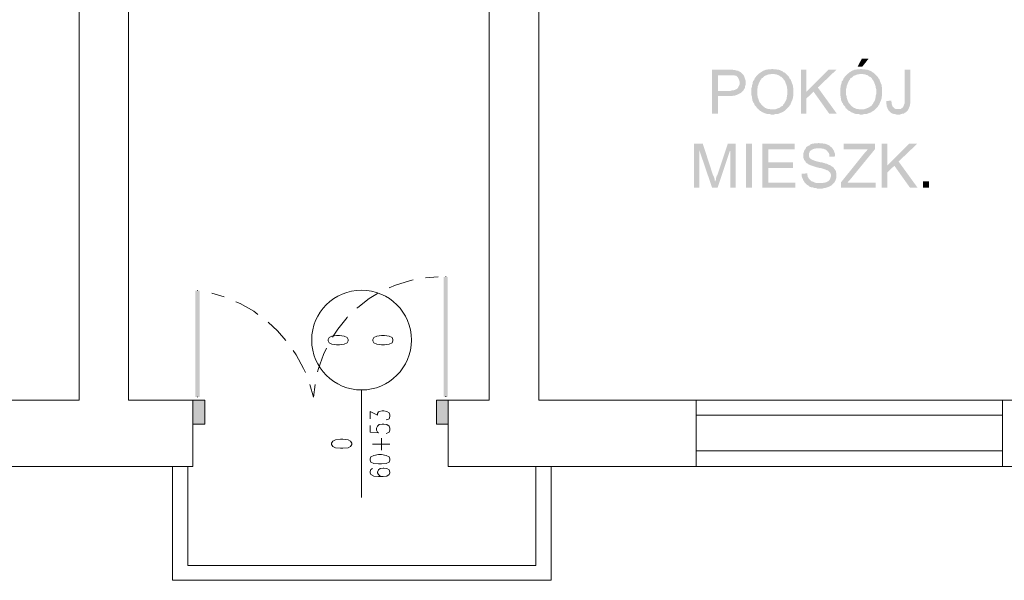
# Model space of a CAD drawing. Header units: millimetres. Extents: x -1147 to 4913, y -2332 to 921.
# Tile 52 of 119: x 1508 to 2001, y -569 to -288. Entities that reach past the tile are written whole.
import ezdxf

# ---------------------------------------------------------------- set-up
doc = ezdxf.new("R2010")
doc.units = ezdxf.units.MM
doc.header["$LTSCALE"] = 0.2
doc.layers.add('C00-00-00', color=7, linetype='Continuous')

msp = doc.modelspace()

# ---------------------------------------------------------------- hatches: boundary and pattern name
at = {"layer": 'C00-00-00'}
h = msp.add_hatch(color=256, dxfattribs=at)
h.dxf.hatch_style = 2
h.paths.add_polyline_path([(1932.901, -307.756), (1929.514, -307.756), (1927.399, -311.777), (1929.727, -311.777)])
h = msp.add_hatch(color=256, dxfattribs=at)
h.dxf.hatch_style = 2
h.paths.add_polyline_path([(1862.839, -313.262), (1854.584, -313.262), (1854.584, -335.273), (1857.55, -335.273), (1857.55, -326.384), (1864.745, -326.384), (1865.379, -326.172), (1866.013, -326.172), (1866.651, -325.959), (1867.285, -325.75), (1867.707, -325.538), (1868.132, -325.325), (1868.557, -325.112), (1868.979, -324.904), (1869.404, -324.478), (1869.826, -324.057), (1857.55, -323.844), (1857.55, -316.011), (1863.052, -316.011), (1870.251, -315.802), (1869.826, -315.377), (1869.404, -314.956), (1868.979, -314.53), (1868.557, -314.317), (1868.132, -314.109), (1867.498, -313.683), (1866.86, -313.683), (1866.226, -313.471), (1865.379, -313.471), (1864.958, -313.262), (1863.686, -313.262)])
h = msp.add_hatch(color=256, dxfattribs=at)
h.dxf.hatch_style = 2
h.paths.add_polyline_path([(1878.08, -315.164), (1877.659, -315.59), (1877.233, -316.011), (1877.021, -316.224), (1876.599, -316.645), (1876.387, -317.07), (1875.961, -317.492), (1875.753, -318.13), (1875.54, -318.551), (1875.115, -318.977), (1874.906, -319.611), (1874.906, -320.032), (1874.693, -320.666), (1874.481, -321.304), (1874.481, -321.938), (1874.272, -322.576), (1874.272, -325.959), (1874.481, -326.597), (1874.481, -327.231), (1874.693, -327.865), (1874.693, -328.499), (1874.906, -328.925), (1875.115, -329.559), (1875.54, -329.98), (1875.753, -330.618), (1875.961, -331.039), (1876.387, -331.465), (1876.808, -331.886), (1877.021, -332.524), (1877.233, -332.524), (1877.659, -332.946), (1878.08, -333.371), (1878.506, -333.792), (1879.14, -334.005), (1879.561, -334.426), (1879.986, -334.639), (1880.62, -334.852), (1881.046, -335.06), (1881.68, -335.273), (1882.314, -335.486), (1883.582, -335.486), (1884.22, -335.698), (1885.488, -335.698), (1886.122, -335.486), (1887.394, -335.486), (1887.82, -335.273), (1888.454, -335.06), (1888.875, -334.852), (1889.509, -334.639), (1889.934, -334.426), (1890.568, -334.005), (1890.994, -333.792), (1891.415, -333.371), (1884.641, -333.158), (1884.007, -333.158), (1883.373, -332.946), (1882.735, -332.946), (1882.101, -332.733), (1881.68, -332.524), (1881.046, -332.312), (1880.62, -331.886), (1880.199, -331.677), (1879.774, -331.252), (1879.352, -330.827), (1878.927, -330.193), (1878.506, -329.771), (1878.293, -329.346), (1878.08, -328.925), (1877.867, -328.286), (1877.659, -327.652), (1877.446, -327.231), (1877.446, -326.597), (1877.233, -325.959), (1877.233, -322.785), (1877.446, -322.151), (1877.446, -321.517), (1877.659, -321.091), (1877.867, -320.457), (1878.08, -319.819), (1878.293, -319.398), (1878.506, -318.977), (1878.714, -318.551), (1879.14, -318.13), (1879.352, -317.704), (1879.352, -317.492), (1879.986, -317.283), (1880.408, -316.858), (1880.833, -316.436), (1881.254, -316.224), (1881.888, -316.011), (1882.314, -315.802), (1882.948, -315.59), (1883.582, -315.59), (1884.22, -315.377), (1884.854, -315.377)])
h = msp.add_hatch(color=256, dxfattribs=at)
h.dxf.hatch_style = 2
h.paths.add_polyline_path([(1884.854, -312.837), (1884.641, -312.837), (1884.007, -313.049), (1882.735, -313.049), (1882.101, -313.262), (1881.467, -313.262), (1881.046, -313.471), (1880.408, -313.683), (1879.986, -313.896), (1879.352, -314.317), (1878.927, -314.53), (1878.506, -314.956), (1878.08, -315.164), (1884.854, -315.377), (1885.488, -315.377), (1886.122, -315.59), (1886.76, -315.59), (1887.181, -315.802), (1887.82, -316.011), (1888.241, -316.224), (1888.666, -316.645), (1889.3, -316.858), (1889.722, -317.283), (1890.147, -317.704), (1890.356, -318.13), (1890.781, -318.551), (1890.994, -318.977), (1891.202, -319.398), (1891.415, -320.032), (1891.628, -320.457), (1891.841, -321.091), (1892.049, -321.725), (1892.049, -322.363), (1892.262, -322.997), (1892.262, -325.538), (1892.049, -326.172), (1892.049, -326.806), (1891.841, -327.44), (1891.841, -327.865), (1891.628, -328.499), (1891.415, -328.925), (1890.994, -329.559), (1890.781, -329.98), (1890.568, -330.405), (1890.147, -330.827), (1890.147, -331.039), (1889.722, -331.465), (1889.088, -331.677), (1888.666, -332.099), (1888.241, -332.312), (1887.607, -332.524), (1887.181, -332.733), (1886.547, -332.946), (1885.909, -333.158), (1884.641, -333.158), (1891.415, -333.371), (1891.841, -332.946), (1892.262, -332.524), (1892.683, -332.099), (1893.109, -331.677), (1893.321, -331.252), (1893.743, -330.827), (1893.955, -330.193), (1894.168, -329.771), (1894.377, -329.133), (1894.589, -328.712), (1894.802, -328.078), (1895.015, -327.44), (1895.015, -326.806), (1895.223, -326.384), (1895.223, -324.266), (1895.223, -322.363), (1895.015, -321.725), (1895.015, -321.091), (1894.802, -320.457), (1894.589, -320.032), (1894.377, -319.398), (1894.168, -318.977), (1893.955, -318.338), (1893.743, -317.917), (1893.321, -317.492), (1893.109, -316.858), (1892.683, -316.436), (1892.262, -316.011), (1891.841, -315.59), (1891.415, -315.164), (1890.994, -314.743), (1890.356, -314.53), (1889.934, -314.109), (1889.509, -313.896), (1888.875, -313.683), (1888.454, -313.471), (1887.82, -313.262), (1887.181, -313.262), (1886.547, -313.049), (1885.488, -313.049)])
h = msp.add_hatch(color=256, dxfattribs=at)
h.dxf.hatch_style = 2
h.paths.add_polyline_path([(1901.789, -313.262), (1899.036, -313.262), (1899.036, -335.273), (1901.789, -335.273), (1901.789, -324.266)])
h = msp.add_hatch(color=256, dxfattribs=at)
h.dxf.hatch_style = 2
h.paths.add_polyline_path([(1916.817, -313.262), (1912.792, -313.262), (1901.789, -324.266), (1901.789, -327.652), (1905.384, -324.266), (1907.503, -322.151)])
h = msp.add_hatch(color=256, dxfattribs=at)
h.dxf.hatch_style = 2
h.paths.add_polyline_path([(1922.532, -315.164), (1922.106, -315.59), (1921.685, -316.011), (1921.472, -316.224), (1921.047, -316.645), (1920.838, -317.07), (1920.413, -317.492), (1920.204, -318.13), (1919.991, -318.551), (1919.566, -318.977), (1919.357, -319.611), (1919.357, -320.032), (1919.145, -320.666), (1918.932, -321.304), (1918.932, -321.938), (1918.719, -322.576), (1918.719, -325.959), (1918.932, -326.597), (1918.932, -327.231), (1919.145, -327.865), (1919.145, -328.499), (1919.357, -328.925), (1919.566, -329.559), (1919.991, -329.98), (1920.204, -330.618), (1920.413, -331.039), (1920.838, -331.465), (1921.259, -331.886), (1921.472, -332.524), (1921.685, -332.524), (1922.106, -332.946), (1922.532, -333.371), (1922.953, -333.792), (1923.587, -334.005), (1924.012, -334.426), (1924.434, -334.639), (1925.072, -334.852), (1925.493, -335.06), (1926.131, -335.273), (1926.765, -335.486), (1928.033, -335.486), (1928.667, -335.698), (1929.939, -335.698), (1930.573, -335.486), (1931.842, -335.486), (1932.267, -335.273), (1932.901, -335.06), (1933.326, -334.852), (1933.96, -334.639), (1934.382, -334.426), (1935.02, -334.005), (1935.441, -333.792), (1935.867, -333.371), (1929.093, -333.158), (1928.459, -333.158), (1927.821, -332.946), (1927.187, -332.946), (1926.552, -332.733), (1926.131, -332.524), (1925.493, -332.312), (1925.072, -331.886), (1924.646, -331.677), (1924.225, -331.252), (1923.8, -330.827), (1923.378, -330.193), (1922.953, -329.771), (1922.74, -329.346), (1922.532, -328.925), (1922.319, -328.286), (1922.106, -327.652), (1921.893, -327.231), (1921.893, -326.597), (1921.685, -325.959), (1921.685, -322.785), (1921.893, -322.151), (1921.893, -321.517), (1922.106, -321.091), (1922.319, -320.457), (1922.532, -319.819), (1922.74, -319.398), (1922.953, -318.977), (1923.166, -318.551), (1923.587, -318.13), (1923.8, -317.704), (1923.8, -317.492), (1924.434, -317.283), (1924.859, -316.858), (1925.28, -316.436), (1925.706, -316.224), (1926.34, -316.011), (1926.765, -315.802), (1927.399, -315.59), (1928.033, -315.59), (1928.667, -315.377), (1929.305, -315.377)])
h = msp.add_hatch(color=256, dxfattribs=at)
h.dxf.hatch_style = 2
h.paths.add_polyline_path([(1929.305, -312.837), (1929.093, -312.837), (1928.459, -313.049), (1927.187, -313.049), (1926.552, -313.262), (1925.918, -313.262), (1925.493, -313.471), (1924.859, -313.683), (1924.434, -313.896), (1923.8, -314.317), (1923.378, -314.53), (1922.953, -314.956), (1922.532, -315.164), (1929.305, -315.377), (1929.939, -315.377), (1930.573, -315.59), (1931.207, -315.59), (1931.633, -315.802), (1932.267, -316.011), (1932.688, -316.224), (1933.114, -316.645), (1933.748, -316.858), (1934.173, -317.283), (1934.594, -317.704), (1934.807, -318.13), (1935.233, -318.551), (1935.441, -318.977), (1935.654, -319.398), (1935.867, -320.032), (1936.079, -320.457), (1936.288, -321.091), (1936.501, -321.725), (1936.501, -322.363), (1936.713, -322.997), (1936.713, -325.538), (1936.501, -326.172), (1936.501, -326.806), (1936.288, -327.44), (1936.288, -327.865), (1936.079, -328.499), (1935.867, -328.925), (1935.441, -329.559), (1935.233, -329.98), (1935.02, -330.405), (1934.594, -330.827), (1934.594, -331.039), (1934.173, -331.465), (1933.535, -331.677), (1933.114, -332.099), (1932.688, -332.312), (1932.054, -332.524), (1931.633, -332.733), (1930.995, -332.946), (1930.361, -333.158), (1929.093, -333.158), (1935.867, -333.371), (1936.288, -332.946), (1936.713, -332.524), (1937.135, -332.099), (1937.56, -331.677), (1937.773, -331.252), (1938.194, -330.827), (1938.407, -330.193), (1938.615, -329.771), (1938.828, -329.133), (1939.041, -328.712), (1939.253, -328.078), (1939.462, -327.44), (1939.462, -326.806), (1939.675, -326.384), (1939.675, -324.266), (1939.675, -322.363), (1939.462, -321.725), (1939.462, -321.091), (1939.253, -320.457), (1939.041, -320.032), (1938.828, -319.398), (1938.615, -318.977), (1938.407, -318.338), (1938.194, -317.917), (1937.773, -317.492), (1937.56, -316.858), (1937.135, -316.436), (1936.713, -316.011), (1936.288, -315.59), (1935.867, -315.164), (1935.441, -314.743), (1934.807, -314.53), (1934.382, -314.109), (1933.96, -313.896), (1933.326, -313.683), (1932.901, -313.471), (1932.267, -313.262), (1931.633, -313.262), (1930.995, -313.049), (1929.939, -313.049)])
h = msp.add_hatch(color=256, dxfattribs=at)
h.dxf.hatch_style = 2
h.paths.add_polyline_path([(1953.857, -313.262), (1950.895, -313.262), (1950.895, -330.193), (1950.682, -330.618), (1950.682, -330.827), (1950.47, -331.252), (1950.257, -331.886), (1949.836, -332.312), (1949.41, -332.524), (1948.989, -332.946), (1947.721, -332.946), (1952.797, -333.158), (1953.01, -332.733), (1953.223, -332.099), (1953.435, -331.677), (1953.644, -331.039), (1953.644, -330.405), (1953.857, -329.771), (1953.857, -328.286)])
h = msp.add_hatch(color=256, dxfattribs=at)
h.dxf.hatch_style = 2
h.paths.add_polyline_path([(1870.251, -315.802), (1863.052, -316.011), (1865.592, -316.011), (1866.013, -316.224), (1866.439, -316.224), (1866.86, -316.436), (1867.285, -316.858), (1867.707, -317.492), (1867.919, -317.917), (1868.132, -318.551), (1868.345, -319.185), (1868.345, -320.666), (1868.132, -321.091), (1867.919, -321.517), (1867.707, -321.938), (1867.498, -322.363), (1867.073, -322.785), (1866.651, -322.997), (1866.226, -323.21), (1865.805, -323.419), (1865.166, -323.631), (1864.532, -323.631), (1863.898, -323.844), (1857.55, -323.844), (1869.826, -324.057), (1870.251, -323.631), (1870.46, -323.21), (1870.885, -322.576), (1871.098, -322.151), (1871.098, -321.517), (1871.306, -320.879), (1871.306, -318.551), (1871.098, -317.917), (1870.885, -317.283), (1870.672, -316.645), (1870.46, -316.224)])
h = msp.add_hatch(color=256, dxfattribs=at)
h.dxf.hatch_style = 2
h.paths.add_polyline_path([(1907.503, -322.151), (1905.384, -324.266), (1913.217, -335.273), (1917.026, -335.273)])
h = msp.add_hatch(color=256, dxfattribs=at)
h.dxf.hatch_style = 2
h.paths.add_polyline_path([(1944.334, -328.712), (1941.79, -328.925), (1941.79, -330.405), (1942.002, -331.039), (1942.002, -331.677), (1942.215, -332.099), (1942.428, -332.733), (1942.636, -333.158), (1942.849, -333.58), (1943.274, -334.005), (1943.696, -334.426), (1944.121, -334.852), (1944.542, -335.06), (1945.181, -335.273), (1945.815, -335.486), (1946.236, -335.486), (1946.874, -335.698), (1948.563, -335.698), (1949.202, -335.486), (1949.836, -335.273), (1950.47, -335.273), (1950.895, -334.852), (1951.316, -334.639), (1951.742, -334.426), (1952.163, -334.005), (1952.376, -333.792), (1952.584, -333.58), (1952.797, -333.158), (1947.721, -332.946), (1946.661, -332.946), (1946.027, -332.733), (1945.602, -332.312), (1945.181, -331.886), (1944.968, -331.677), (1944.755, -331.252), (1944.542, -330.618), (1944.542, -329.98), (1944.334, -329.346)])
h = msp.add_hatch(color=256, dxfattribs=at)
h.dxf.hatch_style = 2
h.paths.add_polyline_path([(1907.924, -349.88), (1907.29, -350.089), (1905.81, -350.089), (1905.384, -350.302), (1904.75, -350.302), (1904.116, -350.514), (1903.691, -350.727), (1903.269, -351.148), (1902.635, -351.361), (1902.21, -351.782), (1901.997, -351.782), (1901.576, -352.208), (1901.363, -352.842), (1900.942, -353.267), (1900.729, -353.688), (1900.517, -354.322), (1900.304, -354.956), (1900.304, -357.288), (1900.517, -357.922), (1900.729, -358.556), (1901.151, -358.982), (1901.363, -359.403), (1901.789, -359.828), (1901.997, -360.037), (1902.423, -360.25), (1902.844, -360.675), (1903.478, -360.888), (1903.903, -361.096), (1904.537, -361.309), (1905.171, -361.522), (1905.81, -361.734), (1906.444, -361.943), (1907.29, -362.156), (1908.137, -362.368), (1908.771, -362.368), (1909.409, -362.577), (1910.043, -362.79), (1910.677, -363.002), (1911.311, -363.215), (1911.737, -363.424), (1912.158, -363.637), (1912.583, -363.637), (1912.792, -363.849), (1913.217, -364.271), (1913.639, -364.696), (1913.852, -365.117), (1914.064, -365.751), (1914.064, -366.598), (1913.852, -367.236), (1913.639, -367.87), (1913.426, -368.291), (1913.005, -368.717), (1912.583, -369.138), (1912.158, -369.351), (1911.737, -369.564), (1911.099, -369.776), (1910.465, -369.776), (1910.043, -369.989), (1908.563, -369.989), (1901.363, -370.198), (1901.789, -370.623), (1901.997, -370.836), (1902.423, -371.044), (1902.844, -371.257), (1903.269, -371.683), (1903.691, -371.891), (1904.325, -372.104), (1904.75, -372.104), (1905.384, -372.317), (1906.022, -372.525), (1906.656, -372.525), (1907.29, -372.738), (1909.831, -372.738), (1910.465, -372.525), (1911.099, -372.525), (1911.524, -372.317), (1912.158, -372.104), (1912.792, -371.891), (1913.217, -371.683), (1913.639, -371.47), (1914.273, -371.257), (1914.698, -370.836), (1915.124, -370.41), (1915.545, -369.989), (1915.97, -369.351), (1916.179, -368.93), (1916.392, -368.504), (1916.604, -367.87), (1916.817, -367.236), (1916.817, -365.117), (1916.604, -364.483), (1916.604, -364.062), (1916.179, -363.424), (1915.97, -363.002), (1915.545, -362.577), (1915.332, -362.156), (1914.698, -361.734), (1914.273, -361.522), (1913.852, -361.096), (1913.217, -360.888), (1912.583, -360.675), (1912.371, -360.462), (1911.945, -360.25), (1911.311, -360.25), (1910.89, -360.037), (1910.252, -359.828), (1909.618, -359.616), (1908.984, -359.616), (1908.137, -359.403), (1907.29, -359.19), (1906.444, -358.982), (1905.81, -358.769), (1905.384, -358.556), (1904.75, -358.343), (1904.325, -358.135), (1904.116, -357.922), (1903.903, -357.922), (1903.478, -357.497), (1903.269, -357.075), (1903.057, -356.441), (1903.057, -355.803), (1903.057, -355.169), (1903.269, -354.748), (1903.478, -354.114), (1903.903, -353.688), (1904.325, -353.476), (1904.537, -353.267), (1904.963, -353.054), (1905.597, -352.842), (1906.022, -352.842), (1906.656, -352.629), (1908.137, -352.629), (1914.698, -352.42), (1914.273, -351.995), (1913.852, -351.782), (1913.639, -351.574), (1913.217, -351.148), (1912.792, -350.936), (1912.158, -350.727), (1911.737, -350.514), (1911.099, -350.302), (1910.465, -350.302), (1909.831, -350.089), (1908.563, -350.089)])
h = msp.add_hatch(color=256, dxfattribs=at)
h.dxf.hatch_style = 2
h.paths.add_polyline_path([(1849.929, -350.302), (1845.483, -350.302), (1845.483, -372.317), (1848.236, -372.317), (1848.236, -353.688)])
h = msp.add_hatch(color=256, dxfattribs=at)
h.dxf.hatch_style = 2
h.paths.add_polyline_path([(1849.929, -350.302), (1848.236, -353.688), (1854.584, -372.317), (1856.065, -369.138), (1856.065, -368.93), (1855.856, -368.717), (1855.856, -368.083), (1855.644, -367.445), (1855.431, -366.811), (1855.01, -365.964)])
h = msp.add_hatch(color=256, dxfattribs=at)
h.dxf.hatch_style = 2
h.paths.add_polyline_path([(1866.439, -350.302), (1862.418, -350.302), (1857.337, -365.543), (1857.337, -365.751), (1856.912, -366.389), (1856.703, -367.023), (1856.491, -367.657), (1856.491, -368.291), (1856.278, -368.717), (1856.065, -369.138), (1854.584, -372.317), (1857.337, -372.317), (1863.477, -353.901), (1863.686, -353.901)])
h = msp.add_hatch(color=256, dxfattribs=at)
h.dxf.hatch_style = 2
h.paths.add_polyline_path([(1866.439, -350.302), (1863.686, -353.901), (1863.686, -372.317), (1866.439, -372.317)])
h = msp.add_hatch(color=256, dxfattribs=at)
h.dxf.hatch_style = 2
h.paths.add_polyline_path([(1874.481, -372.317), (1874.481, -350.303), (1871.517, -350.303), (1871.517, -372.317)])
h = msp.add_hatch(color=256, dxfattribs=at)
h.dxf.hatch_style = 2
h.paths.add_polyline_path([(1895.862, -350.302), (1879.774, -350.302), (1879.774, -372.317), (1896.283, -372.317), (1896.283, -369.776), (1882.735, -369.776), (1882.735, -362.368), (1895.015, -362.368), (1895.015, -359.616), (1882.735, -359.616), (1882.735, -353.054), (1895.862, -353.054)])
h = msp.add_hatch(color=256, dxfattribs=at)
h.dxf.hatch_style = 2
h.paths.add_polyline_path([(1914.698, -352.42), (1908.137, -352.629), (1909.197, -352.629), (1909.831, -352.842), (1910.465, -352.842), (1910.89, -353.054), (1911.524, -353.267), (1911.945, -353.688), (1912.371, -354.114), (1912.583, -354.535), (1913.005, -354.956), (1913.217, -355.595), (1913.217, -356.229), (1913.426, -356.863), (1916.179, -356.65), (1916.179, -355.595), (1915.97, -354.956), (1915.758, -354.535), (1915.545, -353.901), (1915.332, -353.476), (1914.911, -352.842)])
h = msp.add_hatch(color=256, dxfattribs=at)
h.dxf.hatch_style = 2
h.paths.add_polyline_path([(1936.079, -350.302), (1920.413, -350.302), (1920.413, -353.054), (1932.688, -353.054), (1932.267, -353.267), (1932.054, -353.688), (1931.633, -354.114), (1931.207, -354.535), (1930.995, -354.748), (1930.573, -355.382), (1930.361, -355.595), (1919.145, -369.564), (1919.145, -372.317), (1936.501, -372.317), (1936.501, -369.776), (1922.319, -369.776), (1923.8, -368.083), (1936.079, -353.054)])
h = msp.add_hatch(color=256, dxfattribs=at)
h.dxf.hatch_style = 2
h.paths.add_polyline_path([(1942.215, -350.302), (1939.462, -350.302), (1939.462, -372.317), (1942.215, -372.317), (1942.215, -361.309)])
h = msp.add_hatch(color=256, dxfattribs=at)
h.dxf.hatch_style = 2
h.paths.add_polyline_path([(1957.243, -350.302), (1953.223, -350.302), (1942.215, -361.309), (1942.215, -364.696), (1945.815, -361.309), (1947.929, -359.19)])
h = msp.add_hatch(color=256, dxfattribs=at)
h.dxf.hatch_style = 2
h.paths.add_polyline_path([(1947.929, -359.19), (1945.815, -361.309), (1953.644, -372.317), (1957.456, -372.317)])
h = msp.add_hatch(color=256, dxfattribs=at)
h.dxf.hatch_style = 2
h.paths.add_polyline_path([(1902.21, -365.117), (1899.457, -365.33), (1899.457, -366.598), (1899.67, -367.236), (1899.882, -367.657), (1900.095, -368.291), (1900.304, -368.717), (1900.729, -369.351), (1900.942, -369.776), (1901.363, -370.198), (1908.563, -369.989), (1906.869, -369.989), (1906.231, -369.776), (1905.597, -369.564), (1905.171, -369.351), (1904.537, -369.138), (1904.116, -368.93), (1903.903, -368.717), (1903.478, -368.291), (1903.057, -367.87), (1902.844, -367.445), (1902.423, -366.811), (1902.423, -366.389), (1902.21, -365.751)])
h = msp.add_hatch(color=256, dxfattribs=at)
h.dxf.hatch_style = 2
h.paths.add_polyline_path([(1963.171, -372.317), (1963.171, -369.142), (1960.207, -369.142), (1960.207, -372.317)])
h = msp.add_hatch(color=256, dxfattribs=at)
h.dxf.hatch_style = 2
h.paths.add_polyline_path([(1720.179, -416.977), (1722.294, -416.977), (1720.179, -476.878)])
h = msp.add_hatch(color=256, dxfattribs=at)
h.dxf.hatch_style = 2
h.paths.add_polyline_path([(1722.294, -416.977), (1720.179, -476.878), (1722.294, -476.878)])
h = msp.add_hatch(color=256, dxfattribs=at)
h.dxf.hatch_style = 2
h.paths.add_polyline_path([(1722.294, -476.878), (1720.179, -476.878), (1722.294, -416.977)])
h = msp.add_hatch(color=256, dxfattribs=at)
h.dxf.hatch_style = 2
h.paths.add_polyline_path([(1720.179, -476.878), (1722.294, -416.977), (1720.179, -416.977)])
h = msp.add_hatch(color=256, dxfattribs=at)
h.dxf.hatch_style = 2
h.paths.add_polyline_path([(1595.93, -423.75), (1598.045, -423.75), (1595.93, -477.09)])
h = msp.add_hatch(color=256, dxfattribs=at)
h.dxf.hatch_style = 2
h.paths.add_polyline_path([(1598.045, -423.75), (1595.93, -477.09), (1598.045, -477.09)])
h = msp.add_hatch(color=256, dxfattribs=at)
h.dxf.hatch_style = 2
h.paths.add_polyline_path([(1598.045, -477.09), (1595.93, -477.09), (1598.045, -423.75)])
h = msp.add_hatch(color=256, dxfattribs=at)
h.dxf.hatch_style = 2
h.paths.add_polyline_path([(1595.93, -477.09), (1598.045, -423.75), (1595.93, -423.75)])
h = msp.add_hatch(color=256, dxfattribs=at)
h.dxf.hatch_style = 2
h.paths.add_polyline_path([(1600.585, -478.571), (1600.585, -490.638), (1594.658, -490.638)])
h = msp.add_hatch(color=256, dxfattribs=at)
h.dxf.hatch_style = 2
h.paths.add_polyline_path([(1600.585, -478.571), (1594.658, -478.571), (1594.658, -490.638)])
h = msp.add_hatch(color=256, dxfattribs=at)
h.dxf.hatch_style = 2
h.paths.add_polyline_path([(1722.506, -478.571), (1722.506, -490.638), (1716.579, -490.638)])
h = msp.add_hatch(color=256, dxfattribs=at)
h.dxf.hatch_style = 2
h.paths.add_polyline_path([(1722.506, -478.571), (1716.579, -478.571), (1716.579, -490.638)])

# ---------------------------------------------------------------- linework, layer by layer
at = {"layer": 'C00-00-00', "lineweight": 0}
for points in [[(1596.139, -50.37), (1562.486, -50.37), (1562.486, -478.571), (1594.658, -478.571), (1594.658, -511.802), (1594.658, -478.571), (1594.658, -511.802), (1497.292, -511.802), (1497.292, -478.571), (1537.722, -478.571), (1537.722, -134.401), (1449.454, -134.401), (1449.454, -109.637), (1530.523, -109.637), (1530.523, -25.815), (1380.451, -25.815), (1380.451, -1.051), (1562.486, -1.051), (1562.486, -26.453), (1596.139, -26.453)], [(1767.8, -478.571), (1846.542, -478.571), (1846.542, -511.802), (1722.506, -511.802), (1722.506, -478.571), (1743.037, -478.571), (1743.037, -50.37), (1705.146, -50.37), (1705.146, -26.453), (1743.037, -26.453), (1743.037, -1.051), (1834.688, -1.051), (1907.503, -0.838), (1907.503, -25.815), (1796.802, -25.815), (1796.802, -109.637), (1877.867, -109.637), (1877.867, -134.401), (1767.8, -134.401)], [(2187.747, -25.815), (2187.747, -266.483), (2055.244, -266.483), (2055.244, -478.571), (2157.269, -478.571), (2157.269, -511.802), (2000.001, -511.802), (2000.001, -478.571), (2030.271, -478.571), (2030.271, -241.507), (2162.983, -241.507), (2162.983, -25.815), (2016.511, -25.815), (2016.511, -1.051), (2258.447, -1.051), (2258.447, -25.815)], [(1672.341, -448.306), (1671.915, -447.246), (1670.434, -446.612), (1668.107, -446.187), (1666.626, -446.187), (1664.295, -446.612), (1662.814, -447.246), (1662.393, -448.306), (1662.393, -448.94), (1662.814, -449.995), (1664.295, -450.633), (1666.626, -450.842), (1668.107, -450.842), (1670.434, -450.633), (1671.915, -449.995), (1672.341, -448.94)], [(1694.777, -448.306), (1694.352, -447.246), (1692.871, -446.612), (1690.543, -446.187), (1689.063, -446.187), (1686.735, -446.612), (1685.25, -447.246), (1684.829, -448.306), (1684.829, -448.94), (1685.25, -449.995), (1686.735, -450.633), (1689.063, -450.842), (1690.543, -450.842), (1692.871, -450.633), (1694.352, -449.995), (1694.777, -448.94)], [(1599.104, -478.571), (1594.658, -478.571), (1594.658, -490.638), (1600.585, -490.638), (1600.585, -478.571)], [(1722.506, -490.638), (1722.506, -478.573), (1716.58, -478.573), (1716.58, -490.638)], [(1664.086, -500.795), (1664.72, -501.854), (1665.988, -502.488), (1668.532, -502.701), (1669.8, -502.701), (1672.341, -502.488), (1673.609, -501.854), (1674.247, -500.795), (1674.247, -500.161), (1673.609, -499.101), (1672.341, -498.467), (1669.8, -498.046), (1668.532, -498.046), (1665.988, -498.467), (1664.72, -499.101), (1664.086, -500.161)], [(1683.348, -508.628), (1683.769, -509.688), (1685.25, -510.322), (1687.582, -510.534), (1689.063, -510.534), (1691.39, -510.322), (1692.871, -509.688), (1693.296, -508.628), (1693.296, -507.994), (1692.871, -506.935), (1691.39, -506.301), (1689.063, -505.875), (1687.582, -505.875), (1685.25, -506.301), (1683.769, -506.935), (1683.348, -507.994)]]:
    msp.add_lwpolyline(points, close=True, dxfattribs=at)
for points in [[(1692.871, -422.478), (1696.045, -420.998), (1703.032, -418.883), (1704.938, -418.457)], [(1711.073, -417.402), (1717.426, -416.977)], [(1721.234, -416.977), (1721.234, -416.764)], [(1721.234, -416.977), (1721.234, -416.764)], [(1596.986, -423.75), (1596.986, -423.538)], [(1596.986, -423.75), (1596.986, -423.538)], [(1604.185, -425.018), (1610.321, -426.925)], [(1676.783, -432.639), (1677.208, -432.218), (1682.923, -427.771), (1687.156, -425.231)], [(1616.248, -429.465), (1618.367, -430.312), (1625.14, -434.12), (1627.255, -435.813)], [(1664.507, -447.033), (1667.26, -443.013), (1671.915, -437.298), (1672.128, -436.873)], [(1632.336, -439.626), (1636.991, -443.859), (1641.224, -448.727)], [(1657.099, -464.389), (1657.525, -462.696), (1660.065, -455.714), (1661.546, -452.535)], [(1644.824, -453.807), (1646.305, -455.926), (1650.117, -462.696), (1650.964, -464.815)], [(1653.291, -470.738), (1654.985, -477.09)], [(1654.985, -477.09), (1655.831, -470.738)], [(1596.986, -477.09), (1596.986, -476.878)], [(1679.114, -473.491), (1679.114, -527.256)], [(1721.234, -476.878), (1721.234, -476.669)], [(2000.001, -478.571), (1846.542, -478.571)], [(1683.348, -487.885), (1683.348, -484.286), (1687.156, -486.192), (1687.156, -485.345), (1687.582, -484.498), (1688.003, -484.286), (1689.484, -483.864), (1690.331, -483.864), (1691.815, -484.286), (1692.871, -484.924), (1693.296, -485.979), (1693.296, -486.826), (1692.871, -487.885), (1692.237, -488.307), (1691.39, -488.519)], [(1846.542, -486.192), (2000.001, -486.192)], [(1683.348, -491.272), (1683.348, -494.659), (1687.582, -494.872), (1687.156, -494.659), (1686.522, -493.6), (1686.522, -492.54), (1687.156, -491.694), (1688.003, -490.847), (1689.484, -490.638), (1690.331, -490.638), (1691.815, -490.847), (1692.871, -491.694), (1693.296, -492.54), (1693.296, -493.6), (1692.871, -494.659), (1692.237, -494.872), (1691.39, -495.293)], [(1689.063, -503.548), (1689.063, -497.621)], [(1684.616, -500.586), (1693.296, -500.586)], [(1846.542, -503.973), (2000.001, -503.973)], [(1584.497, -511.802), (1584.497, -568.742), (1773.94, -568.742), (1773.94, -511.802)], [(1592.118, -511.802), (1592.118, -561.334), (1766.32, -561.334), (1766.32, -511.802)], [(2000.001, -511.802), (1846.542, -511.802)], [(1684.616, -512.862), (1683.769, -513.287), (1683.348, -514.343), (1683.348, -514.981), (1683.769, -515.827), (1685.25, -516.67), (1687.582, -516.883), (1689.909, -516.883), (1691.815, -516.67), (1692.871, -515.827), (1693.296, -514.981), (1693.296, -514.555), (1692.871, -513.496), (1691.815, -512.862), (1690.331, -512.649), (1689.909, -512.649), (1688.428, -512.862), (1687.582, -513.496), (1687.156, -514.555), (1687.156, -514.981), (1687.582, -515.827), (1688.428, -516.67), (1689.909, -516.883)]]:
    msp.add_lwpolyline(points, dxfattribs=at)
msp.add_circle((1679.114, -448.514), 24.977, dxfattribs=at)

doc.saveas('drawing.dxf')
